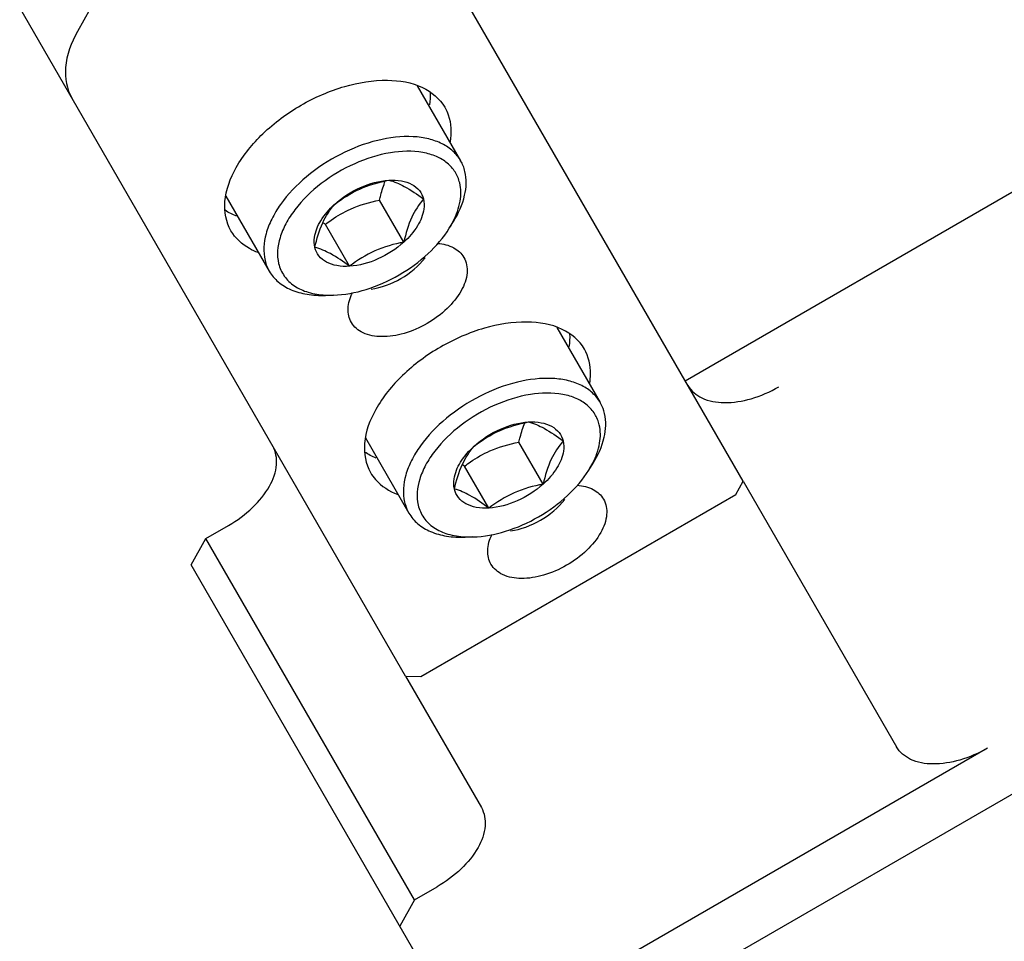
# Model space of a CAD drawing. Header units: millimetres. Extents: x 0 to 7560, y 0 to 5346.
# Tile 88 of 242: x 1278 to 1316, y 4941 to 4976. Entities that reach past the tile are written whole.
import ezdxf

# ---------------------------------------------------------------- set-up
doc = ezdxf.new("R2010")
doc.units = ezdxf.units.MM
for name, color, linetype in [('DUMMY_BOLT_M5_10_PBL664', 7, 'Continuous'), ('DUMMY_BOLT_M5_10_PBL665', 7, 'Continuous'), ('M2302201_PBL662', 7, 'Continuous'), ('M2302601_PBL663', 7, 'Continuous'), ('MISUMI_MS5-8_PBL1698', 7, 'Continuous'), ('MISUMI_MS5-8_PBL1700', 7, 'Continuous')]:
    doc.layers.add(name, color=color, linetype=linetype)

msp = doc.modelspace()

# ---------------------------------------------------------------- linework, layer by layer
at = {"layer": 'DUMMY_BOLT_M5_10_PBL664', "color": 7}
for p, q in [((1293.195, 4973.804), (1294.862, 4970.917)), ((1285.834, 4969.554), (1287.501, 4966.667)), ((1292.676, 4967.789), (1291.745, 4969.403)), ((1290.587, 4966.857), (1289.656, 4968.471)), ((1294.426, 4968.322), (1294.586, 4968.58)), ((1289.966, 4965.747), (1289.663, 4965.738))]:
    msp.add_line(p, q, dxfattribs=at)
for centre, radius, start, end in [((1282.807, 4959.238), 11.496, 53.433, 54.0065), ((1291.348, 4970.233), 3.623, 328.1633, 333.02), ((1289.85, 4969.37), 3.625, 267.0142, 271.8347)]:
    msp.add_arc(centre, radius, start, end, dxfattribs=at)
for points, knots in [([(1294.862, 4970.917), (1294.783, 4971.053), (1294.575, 4971.31), (1294.148, 4971.595), (1293.623, 4971.78), (1292.783, 4971.892), (1291.603, 4971.745), (1290.202, 4971.208), (1288.923, 4970.369), (1288.06, 4969.475), (1287.586, 4968.696), (1287.302, 4967.985), (1287.256, 4967.412), (1287.338, 4967.077)], [0, 0, 0, 0, 0.045726, 0.094101, 0.147059, 0.205548, 0.338306, 0.486192, 0.637166, 0.778257, 0.841969, 0.900076, 1, 1, 1, 1]), ([(1294.824, 4970.067), (1294.789, 4970.214), (1294.67, 4970.5), (1294.353, 4970.852), (1293.92, 4971.106), (1293.183, 4971.314), (1292.085, 4971.275), (1290.742, 4970.847), (1289.483, 4970.098), (1288.617, 4969.263), (1288.131, 4968.52), (1287.836, 4967.839), (1287.782, 4967.283), (1287.86, 4966.96)], [0, 0, 0, 0, 0.046312, 0.092996, 0.142978, 0.198225, 0.326186, 0.473304, 0.626989, 0.772394, 0.838198, 0.898045, 1, 1, 1, 1]), ([(1294.586, 4968.58), (1294.778, 4968.89), (1295.067, 4969.51), (1295.098, 4970.209), (1295.026, 4970.507)], [0, 0, 0, 0, 0.543461, 1, 1, 1, 1]), ([(1290.008, 4969.238), (1290.309, 4969.468), (1290.968, 4969.883), (1291.716, 4970.094), (1292.097, 4970.17)], [0, 0, 0, 0, 0.493601, 1, 1, 1, 1]), ([(1290.008, 4969.238), (1290.302, 4969.505), (1290.962, 4969.931), (1291.723, 4970.147), (1292.097, 4970.17)], [0, 0, 0, 0, 0.514534, 1, 1, 1, 1]), ([(1291.745, 4969.403), (1291.76, 4969.467), (1291.82, 4969.717), (1291.894, 4969.964), (1291.962, 4970.142)], [0, 0, 0, 0, 0.258111, 1, 1, 1, 1]), ([(1292.097, 4970.17), (1292.259, 4970.18), (1292.565, 4970.168), (1292.98, 4970.038), (1293.292, 4969.792), (1293.403, 4969.562), (1293.431, 4969.446)], [0, 0, 0, 0, 0.295635, 0.553193, 0.781011, 1, 1, 1, 1]), ([(1292.097, 4970.17), (1292.305, 4970.119), (1292.778, 4969.915), (1293.194, 4969.621), (1293.431, 4969.446)], [0, 0, 0, 0, 0.420281, 1, 1, 1, 1]), ([(1294.577, 4968.589), (1294.7, 4968.832), (1294.879, 4969.315), (1294.88, 4969.839), (1294.824, 4970.067)], [0, 0, 0, 0, 0.536744, 1, 1, 1, 1]), ([(1293.431, 4969.446), (1293.462, 4969.32), (1293.468, 4968.952), (1293.212, 4968.356), (1292.878, 4967.973), (1292.676, 4967.789)], [0, 0, 0, 0, 0.204842, 0.567433, 1, 1, 1, 1]), ([(1293.431, 4969.446), (1293.25, 4969.234), (1292.918, 4968.709), (1292.751, 4968.114), (1292.676, 4967.789)], [0, 0, 0, 0, 0.455023, 1, 1, 1, 1]), ([(1289.254, 4967.582), (1289.223, 4967.707), (1289.217, 4968.075), (1289.472, 4968.672), (1289.807, 4969.054), (1290.008, 4969.238)], [0, 0, 0, 0, 0.204842, 0.567433, 1, 1, 1, 1]), ([(1289.254, 4967.582), (1289.328, 4967.907), (1289.495, 4968.501), (1289.827, 4969.027), (1290.008, 4969.238)], [0, 0, 0, 0, 0.544981, 1, 1, 1, 1]), ([(1289.656, 4968.471), (1289.73, 4968.528), (1290.036, 4968.752), (1290.367, 4968.944), (1290.629, 4969.061)], [0, 0, 0, 0, 0.246651, 1, 1, 1, 1]), ([(1289.966, 4965.747), (1290.391, 4965.76), (1291.274, 4965.93), (1292.515, 4966.482), (1293.614, 4967.281), (1294.202, 4967.961), (1294.426, 4968.322)], [0, 0, 0, 0, 0.239288, 0.499999, 0.76071, 1, 1, 1, 1]), ([(1290.587, 4966.857), (1290.426, 4966.848), (1290.119, 4966.859), (1289.704, 4966.99), (1289.392, 4967.236), (1289.282, 4967.465), (1289.254, 4967.582)], [0, 0, 0, 0, 0.295635, 0.553193, 0.781011, 1, 1, 1, 1]), ([(1290.587, 4966.857), (1290.351, 4967.033), (1289.934, 4967.327), (1289.461, 4967.531), (1289.254, 4967.582)], [0, 0, 0, 0, 0.579722, 1, 1, 1, 1]), ([(1292.676, 4967.789), (1292.382, 4967.522), (1291.722, 4967.096), (1290.962, 4966.88), (1290.587, 4966.857)], [0, 0, 0, 0, 0.514534, 1, 1, 1, 1]), ([(1292.676, 4967.789), (1292.295, 4967.714), (1291.547, 4967.502), (1290.888, 4967.088), (1290.587, 4966.857)], [0, 0, 0, 0, 0.506399, 1, 1, 1, 1]), ([(1287.86, 4966.96), (1287.902, 4966.79), (1288.051, 4966.456), (1288.462, 4966.07), (1289.019, 4965.825), (1289.439, 4965.762), (1289.662, 4965.75)], [0, 0, 0, 0, 0.226362, 0.457794, 0.712404, 1, 1, 1, 1]), ([(1287.501, 4966.667), (1287.59, 4966.512), (1287.836, 4966.223), (1288.346, 4965.923), (1288.972, 4965.754), (1289.425, 4965.73), (1289.663, 4965.738)], [0, 0, 0, 0, 0.217455, 0.450675, 0.710227, 1, 1, 1, 1])]:
    msp.add_open_spline(points, degree=3, knots=knots, dxfattribs=at)
for points in [[(1295.026, 4970.507), (1294.991, 4970.65), (1294.936, 4970.789), (1294.862, 4970.917)], [(1290.629, 4969.061), (1290.984, 4969.219), (1291.363, 4969.327), (1291.745, 4969.403)], [(1287.338, 4967.077), (1287.373, 4966.934), (1287.428, 4966.794), (1287.501, 4966.667)]]:
    msp.add_open_spline(points, degree=3, dxfattribs=at)
at = {"layer": 'DUMMY_BOLT_M5_10_PBL665', "color": 7}
for p, q in [((1298.565, 4964.503), (1300.232, 4961.616)), ((1291.204, 4960.253), (1292.871, 4957.366)), ((1298.037, 4958.481), (1297.106, 4960.094)), ((1299.796, 4959.021), (1299.956, 4959.279)), ((1295.947, 4957.556), (1295.015, 4959.169)), ((1295.336, 4956.446), (1295.033, 4956.437))]:
    msp.add_line(p, q, dxfattribs=at)
for centre, radius, start, end in [((1287.993, 4949.814), 11.698, 53.1048, 53.623), ((1296.718, 4960.932), 3.623, 328.1634, 333.0238), ((1295.22, 4960.07), 3.625, 267.0225, 271.8339)]:
    msp.add_arc(centre, radius, start, end, dxfattribs=at)
for points, knots in [([(1300.232, 4961.616), (1300.153, 4961.752), (1299.945, 4962.009), (1299.519, 4962.294), (1298.996, 4962.478), (1298.158, 4962.591), (1296.981, 4962.446), (1295.582, 4961.912), (1294.303, 4961.077), (1293.439, 4960.185), (1292.962, 4959.409), (1292.675, 4958.698), (1292.626, 4958.125), (1292.704, 4957.789)], [0, 0, 0, 0, 0.045703, 0.094045, 0.146955, 0.205382, 0.337991, 0.485752, 0.636684, 0.777864, 0.841666, 0.899881, 1, 1, 1, 1]), ([(1300.197, 4960.755), (1300.163, 4960.901), (1300.047, 4961.188), (1299.733, 4961.543), (1299.303, 4961.799), (1298.569, 4962.012), (1297.472, 4961.977), (1296.13, 4961.555), (1294.868, 4960.809), (1293.999, 4959.976), (1293.509, 4959.233), (1293.21, 4958.553), (1293.151, 4957.995), (1293.227, 4957.671)], [0, 0, 0, 0, 0.046345, 0.092978, 0.142841, 0.197932, 0.32558, 0.472513, 0.626208, 0.771815, 0.83777, 0.89778, 1, 1, 1, 1]), ([(1300.399, 4961.193), (1300.39, 4961.23), (1300.35, 4961.377), (1300.289, 4961.518), (1300.232, 4961.616)], [0, 0, 0, 0, 0.253256, 1, 1, 1, 1]), ([(1299.956, 4959.279), (1300.146, 4959.587), (1300.434, 4960.202), (1300.468, 4960.896), (1300.399, 4961.193)], [0, 0, 0, 0, 0.543166, 1, 1, 1, 1]), ([(1295.387, 4959.945), (1295.688, 4960.174), (1296.348, 4960.586), (1297.096, 4960.795), (1297.477, 4960.87)], [0, 0, 0, 0, 0.4934, 1, 1, 1, 1]), ([(1295.387, 4959.945), (1295.682, 4960.212), (1296.342, 4960.635), (1297.103, 4960.849), (1297.477, 4960.87)], [0, 0, 0, 0, 0.514973, 1, 1, 1, 1]), ([(1297.106, 4960.094), (1297.121, 4960.159), (1297.183, 4960.411), (1297.26, 4960.66), (1297.329, 4960.839)], [0, 0, 0, 0, 0.258129, 1, 1, 1, 1]), ([(1297.477, 4960.87), (1297.639, 4960.879), (1297.944, 4960.866), (1298.358, 4960.733), (1298.667, 4960.485), (1298.775, 4960.255), (1298.803, 4960.138)], [0, 0, 0, 0, 0.295405, 0.552708, 0.78052, 1, 1, 1, 1]), ([(1297.477, 4960.87), (1297.684, 4960.817), (1298.154, 4960.61), (1298.567, 4960.314), (1298.803, 4960.138)], [0, 0, 0, 0, 0.419711, 1, 1, 1, 1]), ([(1299.947, 4959.289), (1300.069, 4959.529), (1300.247, 4960.008), (1300.25, 4960.527), (1300.197, 4960.755)], [0, 0, 0, 0, 0.536466, 1, 1, 1, 1]), ([(1298.803, 4960.138), (1298.832, 4960.011), (1298.836, 4959.643), (1298.576, 4959.046), (1298.24, 4958.664), (1298.037, 4958.481)], [0, 0, 0, 0, 0.204858, 0.567632, 1, 1, 1, 1]), ([(1298.803, 4960.138), (1298.62, 4959.926), (1298.284, 4959.401), (1298.114, 4958.806), (1298.037, 4958.481)], [0, 0, 0, 0, 0.455461, 1, 1, 1, 1]), ([(1294.622, 4958.288), (1294.592, 4958.414), (1294.589, 4958.783), (1294.848, 4959.379), (1295.184, 4959.762), (1295.387, 4959.945)], [0, 0, 0, 0, 0.204858, 0.567632, 1, 1, 1, 1]), ([(1294.622, 4958.288), (1294.698, 4958.613), (1294.868, 4959.208), (1295.204, 4959.734), (1295.387, 4959.945)], [0, 0, 0, 0, 0.544542, 1, 1, 1, 1]), ([(1295.015, 4959.169), (1295.09, 4959.226), (1295.396, 4959.45), (1295.728, 4959.64), (1295.989, 4959.756)], [0, 0, 0, 0, 0.246587, 1, 1, 1, 1]), ([(1295.336, 4956.446), (1295.76, 4956.46), (1296.644, 4956.629), (1297.885, 4957.181), (1298.984, 4957.98), (1299.572, 4958.66), (1299.796, 4959.021)], [0, 0, 0, 0, 0.239288, 0.499998, 0.76071, 1, 1, 1, 1]), ([(1298.037, 4958.481), (1297.742, 4958.214), (1297.082, 4957.791), (1296.321, 4957.577), (1295.947, 4957.556)], [0, 0, 0, 0, 0.514973, 1, 1, 1, 1]), ([(1298.037, 4958.481), (1297.656, 4958.406), (1296.907, 4958.198), (1296.248, 4957.786), (1295.947, 4957.556)], [0, 0, 0, 0, 0.5066, 1, 1, 1, 1]), ([(1295.947, 4957.556), (1295.785, 4957.547), (1295.48, 4957.56), (1295.067, 4957.693), (1294.757, 4957.941), (1294.649, 4958.171), (1294.622, 4958.288)], [0, 0, 0, 0, 0.295405, 0.552708, 0.78052, 1, 1, 1, 1]), ([(1295.947, 4957.556), (1295.711, 4957.733), (1295.298, 4958.029), (1294.828, 4958.236), (1294.622, 4958.288)], [0, 0, 0, 0, 0.580292, 1, 1, 1, 1]), ([(1292.704, 4957.789), (1292.713, 4957.752), (1292.753, 4957.605), (1292.814, 4957.464), (1292.871, 4957.366)], [0, 0, 0, 0, 0.253256, 1, 1, 1, 1]), ([(1292.871, 4957.366), (1292.96, 4957.211), (1293.206, 4956.923), (1293.715, 4956.622), (1294.341, 4956.453), (1294.795, 4956.43), (1295.033, 4956.437)], [0, 0, 0, 0, 0.217455, 0.450675, 0.710227, 1, 1, 1, 1]), ([(1293.227, 4957.671), (1293.267, 4957.499), (1293.415, 4957.163), (1293.827, 4956.772), (1294.386, 4956.525), (1294.808, 4956.461), (1295.032, 4956.45)], [0, 0, 0, 0, 0.226571, 0.457887, 0.712363, 1, 1, 1, 1])]:
    msp.add_open_spline(points, degree=3, knots=knots, dxfattribs=at)
msp.add_open_spline([(1295.989, 4959.756), (1296.345, 4959.913), (1296.724, 4960.019), (1297.106, 4960.094)], degree=3, dxfattribs=at)
at = {"layer": 'M2302201_PBL662', "color": 7}
for p, q in [((1282.827, 4980.739), (1280.117, 4975.885)), ((1305.733, 4958.589), (1294.748, 4977.615)), ((1292.742, 4951.089), (1277.897, 4976.801)), ((1305.449, 4958.081), (1305.733, 4958.589)), ((1293.324, 4951.081), (1305.449, 4958.081)), ((1292.742, 4951.089), (1293.324, 4951.081))]:
    msp.add_line(p, q, dxfattribs=at)
for points, knots in [([(1280.117, 4975.885), (1279.881, 4975.462), (1279.547, 4974.611), (1279.703, 4973.673), (1279.904, 4973.326)], [0, 0, 0, 0, 0.546994, 1, 1, 1, 1]), ([(1286.025, 4968.224), (1285.834, 4968.554), (1285.688, 4969.445), (1286.206, 4970.78), (1287.247, 4972.05), (1288.687, 4973.113), (1290.327, 4973.829), (1291.947, 4974.095), (1293.363, 4973.876), (1294.062, 4973.304), (1294.252, 4972.974)], [0, 0, 0, 0, 0.095066, 0.209847, 0.347791, 0.5, 0.652209, 0.790153, 0.904934, 1, 1, 1, 1]), ([(1294.252, 4972.974), (1294.306, 4972.88), (1294.495, 4972.466), (1294.512, 4971.986), (1294.455, 4971.646)], [0, 0, 0, 0, 0.238752, 1, 1, 1, 1]), ([(1287.073, 4967.384), (1286.959, 4967.427), (1286.546, 4967.612), (1286.19, 4967.937), (1286.025, 4968.224)], [0, 0, 0, 0, 0.26916, 1, 1, 1, 1]), ([(1293.977, 4967.738), (1294.19, 4967.721), (1294.586, 4967.632), (1294.898, 4967.355), (1294.988, 4967.198)], [0, 0, 0, 0, 0.540922, 1, 1, 1, 1]), ([(1294.988, 4967.198), (1295.089, 4967.025), (1295.166, 4966.555), (1294.893, 4965.853), (1294.345, 4965.184), (1293.587, 4964.625), (1292.724, 4964.248), (1291.871, 4964.108), (1291.126, 4964.223), (1290.759, 4964.525), (1290.658, 4964.698)], [0, 0, 0, 0, 0.095072, 0.209848, 0.347791, 0.5, 0.652209, 0.790152, 0.904928, 1, 1, 1, 1]), ([(1290.658, 4964.698), (1290.568, 4964.854), (1290.484, 4965.262), (1290.604, 4965.649), (1290.695, 4965.841)], [0, 0, 0, 0, 0.45922, 1, 1, 1, 1]), ([(1299.622, 4963.673), (1299.431, 4964.003), (1298.733, 4964.576), (1297.317, 4964.794), (1295.697, 4964.528), (1294.057, 4963.812), (1292.617, 4962.749), (1291.576, 4961.48), (1291.058, 4960.144), (1291.204, 4959.253), (1291.395, 4958.923)], [0, 0, 0, 0, 0.095066, 0.209847, 0.347791, 0.5, 0.652209, 0.790153, 0.904934, 1, 1, 1, 1]), ([(1299.825, 4962.345), (1299.845, 4962.465), (1299.891, 4962.915), (1299.787, 4963.386), (1299.622, 4963.673)], [0, 0, 0, 0, 0.26916, 1, 1, 1, 1]), ([(1291.395, 4958.923), (1291.449, 4958.829), (1291.713, 4958.458), (1292.12, 4958.204), (1292.443, 4958.083)], [0, 0, 0, 0, 0.238752, 1, 1, 1, 1]), ([(1299.347, 4958.438), (1299.559, 4958.42), (1299.955, 4958.332), (1300.268, 4958.054), (1300.358, 4957.897)], [0, 0, 0, 0, 0.540937, 1, 1, 1, 1]), ([(1300.358, 4957.897), (1300.459, 4957.724), (1300.536, 4957.255), (1300.263, 4956.552), (1299.715, 4955.883), (1298.957, 4955.324), (1298.094, 4954.947), (1297.241, 4954.807), (1296.496, 4954.922), (1296.128, 4955.224), (1296.028, 4955.397)], [0, 0, 0, 0, 0.095072, 0.209848, 0.347791, 0.5, 0.652209, 0.790152, 0.904928, 1, 1, 1, 1]), ([(1296.028, 4955.397), (1295.938, 4955.553), (1295.854, 4955.961), (1295.974, 4956.347), (1296.064, 4956.539)], [0, 0, 0, 0, 0.459257, 1, 1, 1, 1])]:
    msp.add_open_spline(points, degree=3, knots=knots, dxfattribs=at)
for points in [[(1293.683, 4973.562), (1293.693, 4973.396), (1293.683, 4973.228), (1293.657, 4973.064)], [(1286.244, 4968.784), (1286.089, 4968.844), (1285.938, 4968.919), (1285.8, 4969.011)], [(1299.053, 4964.262), (1299.063, 4964.096), (1299.053, 4963.928), (1299.027, 4963.763)], [(1291.614, 4959.483), (1291.459, 4959.543), (1291.308, 4959.618), (1291.169, 4959.71)]]:
    msp.add_open_spline(points, degree=3, dxfattribs=at)
at = {"layer": 'M2302601_PBL663', "color": 7}
for p, q in [((1303.499, 4962.458), (1318.221, 4970.958)), ((1305.733, 4958.589), (1311.632, 4948.371)), ((1285.064, 4956.388), (1285.93, 4956.888)), ((1284.496, 4955.371), (1285.064, 4956.388)), ((1293.089, 4942.488), (1285.064, 4956.388)), ((1303.667, 4922.166), (1284.496, 4955.371)), ((1328.252, 4953.584), (1300.54, 4937.584)), ((1292.742, 4951.089), (1295.658, 4946.038)), ((1315.125, 4948.321), (1299.536, 4939.321)), ((1293.089, 4942.488), (1293.955, 4942.988)), ((1293.089, 4942.488), (1292.521, 4941.471))]:
    msp.add_line(p, q, dxfattribs=at)
for points, knots in [([(1303.607, 4962.271), (1303.727, 4962.062), (1304.168, 4961.701), (1305.062, 4961.563), (1306.085, 4961.731), (1306.766, 4962.028), (1307.1, 4962.221)], [0, 0, 0, 0, 0.190128, 0.419694, 0.695574, 1, 1, 1, 1]), ([(1285.93, 4956.888), (1286.264, 4957.081), (1286.862, 4957.521), (1287.519, 4958.323), (1287.846, 4959.167), (1287.754, 4959.73), (1287.633, 4959.938)], [0, 0, 0, 0, 0.304426, 0.580306, 0.809872, 1, 1, 1, 1]), ([(1315.125, 4948.321), (1314.791, 4948.128), (1314.11, 4947.831), (1313.088, 4947.663), (1312.193, 4947.801), (1311.752, 4948.163), (1311.632, 4948.371)], [0, 0, 0, 0, 0.304426, 0.580306, 0.809872, 1, 1, 1, 1]), ([(1295.658, 4946.038), (1295.779, 4945.83), (1295.871, 4945.267), (1295.544, 4944.423), (1294.887, 4943.622), (1294.289, 4943.181), (1293.955, 4942.988)], [0, 0, 0, 0, 0.190128, 0.419694, 0.695574, 1, 1, 1, 1])]:
    msp.add_open_spline(points, degree=3, knots=knots, dxfattribs=at)
at = {"layer": 'MISUMI_MS5-8_PBL1698', "color": 7}
msp.add_open_spline([(1296.78, 4956.681), (1297.575, 4956.794), (1298.369, 4957.253), (1298.867, 4957.883)], degree=3, dxfattribs=at)
at = {"layer": 'MISUMI_MS5-8_PBL1700', "color": 7}
msp.add_open_spline([(1291.415, 4965.982), (1292.206, 4966.097), (1292.996, 4966.553), (1293.494, 4967.179)], degree=3, dxfattribs=at)

doc.saveas('drawing.dxf')
